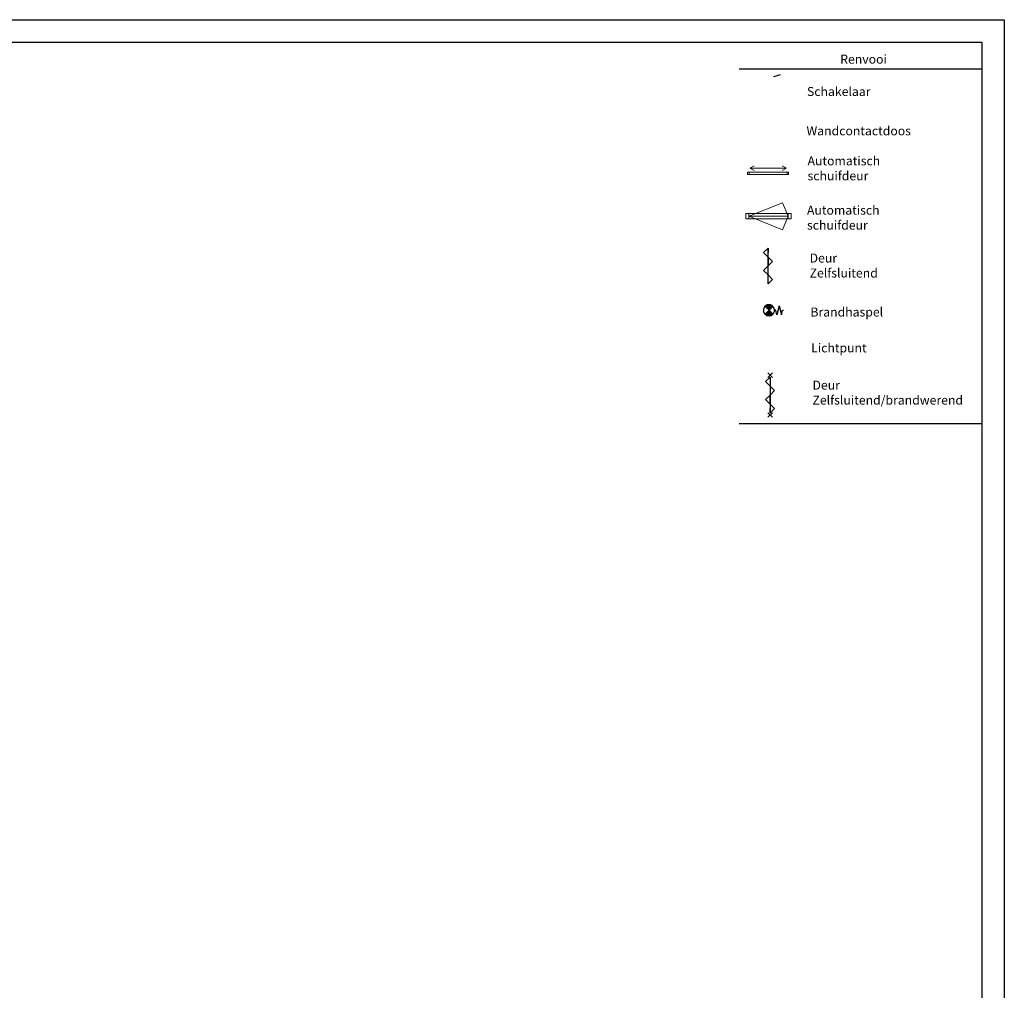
# Model space of a CAD drawing. Header units: millimetres. Extents: x 108018 to 208018, y -107735 to 42299730.
# Tile 17 of 17: x 164179 to 208018, y -32070 to 11165. Entities that reach past the tile are written whole.
import ezdxf

# ---------------------------------------------------------------- set-up
doc = ezdxf.new("R2010")
doc.units = ezdxf.units.MM
doc.header["$MEASUREMENT"] = 0
doc.layers.get('0').update_dxf_attribs({"linetype": 'CONTINUOUS'})
for name, color, linetype in [('Binnenkozijn', 4, 'CONTINUOUS'), ('KADER', 1, 'CONTINUOUS'), ('TEKST', 7, 'CONTINUOUS'), ('TRAPPEN', 2, 'CONTINUOUS'), ('wandopeningen buiten', 4, 'CONTINUOUS')]:
    doc.layers.add(name, color=color, linetype=linetype)
doc.styles.get("Standard").update_dxf_attribs({"font": 'romans.shx'})

msp = doc.modelspace()

# ---------------------------------------------------------------- linework, layer by layer
for p, q in [((207017.978, 8962.144), (196214.066, 8962.144)), ((197753.283, 8633.631), (198048.38, 8729.309)), ((197301.384, 793.367), (197501.384, 993.367)), ((197501.384, -606.633), (197501.384, 993.367)), ((197501.384, 993.367), (197501.384, 793.367)), ((197501.384, 993.367), (197501.384, 793.367)), ((197301.384, 793.367), (197501.384, 593.367)), ((197501.384, 593.367), (197501.384, 193.367)), ((197501.384, 593.367), (197701.384, 393.367)), ((197501.384, 193.367), (197301.384, -6.633)), ((197701.384, 393.367), (197501.384, 193.367)), ((197301.384, -6.633), (197501.384, -206.633)), ((197501.384, -206.633), (197701.384, -406.633)), ((197701.384, -406.633), (197501.384, -606.633)), ((197541.183, -1780.275), (197366.183, -1605.275)), ((197370.426, -1609.519), (197416.167, -1563.778)), ((197550.774, -1770.684), (197374.258, -1594.168)), ((197388.104, -1627.196), (197476.517, -1538.783)), ((197568.452, -1753.006), (197393.791, -1578.345)), ((197405.782, -1644.874), (197519.433, -1531.223)), ((197586.13, -1735.328), (197415.163, -1564.361)), ((197423.459, -1662.552), (197555.335, -1530.676)), ((197603.808, -1717.651), (197438.495, -1552.338)), ((197441.137, -1680.229), (197586.879, -1534.487)), ((197458.815, -1697.907), (197615.229, -1541.493)), ((197621.485, -1699.973), (197464, -1542.488)), ((197476.492, -1715.585), (197641.007, -1551.07)), ((197639.163, -1682.295), (197492.024, -1535.156)), ((197494.17, -1733.262), (197664.581, -1562.852)), ((197511.848, -1750.94), (197686.173, -1576.614)), ((197656.841, -1664.618), (197523.149, -1530.926)), ((197529.525, -1768.618), (197705.917, -1592.226)), ((197541.183, -1780.275), (197716.183, -1605.275)), ((197674.518, -1646.94), (197558.45, -1530.872)), ((197692.196, -1629.262), (197600.298, -1537.365)), ((197709.874, -1611.585), (197657.02, -1558.731)), ((197991.183, -1580.275), (197891.183, -1980.275)), ((197991.183, -1580.275), (198091.183, -1980.275)), ((197541.183, -1780.275), (197366.183, -1955.275)), ((197541.183, -1780.275), (197716.183, -1955.275)), ((197841.183, -1780.275), (197791.183, -1780.275)), ((197891.183, -1980.275), (197841.183, -1780.275)), ((198091.183, -1980.275), (198141.183, -1780.275)), ((198141.183, -1780.275), (198191.183, -1780.275)), ((197392.226, -4954.757), (197592.226, -4754.757)), ((197692.226, -4570.102), (197492.226, -4770.102)), ((197692.226, -4770.102), (197492.226, -4570.102)), ((197592.226, -4754.757), (197592.226, -6354.757)), ((197592.226, -5154.757), (197392.226, -4954.757)), ((197792.226, -5354.757), (197592.226, -5154.757)), ((197392.226, -5754.757), (197592.226, -5554.757)), ((197592.226, -5554.757), (197792.226, -5354.757)), ((197592.226, -5954.757), (197592.226, -5554.757)), ((197592.226, -5954.757), (197392.226, -5754.757)), ((197792.226, -6154.757), (197592.226, -5954.757)), ((197692.226, -6345.278), (197492.226, -6545.278)), ((197692.226, -6545.278), (197492.226, -6345.278)), ((197592.226, -6354.757), (197592.226, -6154.757)), ((197592.226, -6354.757), (197592.226, -6154.757)), ((197792.226, -6154.757), (197592.226, -6354.757)), ((196214.066, -6829.734), (207017.978, -6829.734))]:
    msp.add_line(p, q)
at = {"color": 0, "linetype": 'Continuous'}
for p, q in [((197374.806, -1969.759), (197552.736, -1791.828)), ((197467.228, -2021.156), (197383.765, -1937.693)), ((197394.548, -1985.371), (197570.414, -1809.506)), ((197511.878, -2030.451), (197401.443, -1920.015)), ((197416.126, -1999.149), (197588.091, -1827.184)), ((197548.753, -2031.97), (197419.12, -1902.338)), ((197580.987, -2028.849), (197436.798, -1884.66)), ((197439.669, -2010.961), (197605.769, -1844.861)), ((197609.887, -2022.394), (197454.476, -1866.982)), ((197465.396, -2020.59), (197623.447, -1862.539)), ((197636.139, -2013.29), (197472.153, -1849.305)), ((197660.143, -2001.939), (197489.831, -1831.627)), ((197493.664, -2027.677), (197641.124, -1880.217)), ((197682.142, -1988.582), (197507.509, -1813.949)), ((197525.078, -2031.618), (197658.802, -1897.894)), ((197702.283, -1973.368), (197525.186, -1796.272)), ((197560.755, -2031.297), (197676.48, -1915.572)), ((197603.2, -2024.207), (197694.157, -1933.25)), ((197661.635, -2001.127), (197711.835, -1950.927))]:
    msp.add_line(p, q, dxfattribs=at)
at = {"const_width": 0.8}
msp.add_lwpolyline([(196214.066, 10164.72), (196214.066, -6829.734)], dxfattribs=at)
at = {"linetype": 'Continuous'}
msp.add_lwpolyline([(197363.494, -1959.224, 0.412892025), (197718.743, -1958.295, -1.104741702)], format="xyb", dxfattribs=at)
msp.add_arc((197541.183, -1780.275), 250, 314.929549, 226.2000485)
at = {"layer": 'Binnenkozijn', "lineweight": 0}
for p, q in [((196657.385, 4376.247), (198345.383, 4376.247)), ((196647.191, 2411.184), (198387.191, 2411.184)), ((198387.191, 2297.184), (196647.191, 2297.184))]:
    msp.add_line(p, q, dxfattribs=at)
for points in [[(196657.385, 4262.247), (196590.385, 4262.247), (196590.385, 4376.247), (196657.385, 4376.247), (196657.385, 4262.247)], [(198345.383, 4262.247), (196657.385, 4262.247)], [(198412.383, 4262.247), (198345.383, 4262.247), (198345.383, 4376.247), (198412.383, 4376.247), (198412.383, 4262.247)], [(196513.191, 2525.184), (196647.191, 2525.184), (196647.191, 2297.184), (196513.191, 2297.184), (196513.191, 2525.184)], [(196647.191, 2525.184), (198387.191, 2525.184)], [(198387.191, 2525.184), (198521.191, 2525.184), (198521.191, 2297.184), (198387.191, 2297.184), (198387.191, 2525.184)]]:
    msp.add_lwpolyline(points, dxfattribs=at)
at = {"layer": 'KADER'}
msp.add_lwpolyline([(108017.978, -107735.28), (108017.978, 11164.72), (208017.978, 11164.72), (208017.978, -107735.28)], close=True, dxfattribs=at)
msp.add_lwpolyline([(109017.978, -106735.28), (109017.978, 10164.72), (207017.978, 10164.72), (207017.978, -106735.28), (109017.978, -106735.28)], dxfattribs=at)
at = {"layer": 'TRAPPEN', "lineweight": 0}
for p, q in [((196681.384, 4553.717), (196881.384, 4653.717)), ((198321.384, 4553.717), (196681.384, 4553.717)), ((196881.384, 4453.717), (196681.384, 4553.717)), ((198121.384, 4653.717), (198321.384, 4553.717)), ((198321.384, 4553.717), (198121.384, 4453.717))]:
    msp.add_line(p, q, dxfattribs=at)
at = {"layer": 'wandopeningen buiten', "lineweight": 0}
for p, q in [((198141.031, 3011.783), (196647.191, 2411.184)), ((198387.191, 2411.184), (198141.031, 3011.783)), ((198141.031, 1810.585), (196647.191, 2411.184)), ((198387.191, 2411.184), (198141.031, 1810.585))]:
    msp.add_line(p, q, dxfattribs=at)

# ---------------------------------------------------------------- texts
at = {"layer": 'TEKST', "lineweight": 0, "char_height": 400, "attachment_point": 1}
for s, insert in [('Renvooi', (200712.426, 9605.859)), ('Schakelaar', (199233.019, 8165.149)), ('Wandcontactdoos', (199209.557, 6413.153)), ('Automatisch schuifdeur', (199257.488, 5076.174)), ('Automatisch schuifdeur', (199232.319, 2879.905)), ('Deur Zelfsluitend', (199349.957, 746.662)), ('Brandhaspel', (199385.325, -1657.02)), ('Lichtpunt', (199419.344, -3254.909)), ('Deur Zelfsluitend/brandwerend', (199478.271, -4913.131))]:
    msp.add_mtext_dynamic_manual_height_columns(s, width=2150.52218, gutter_width=15, heights=[0], dxfattribs=dict(at, insert=insert))

doc.saveas('drawing.dxf')
